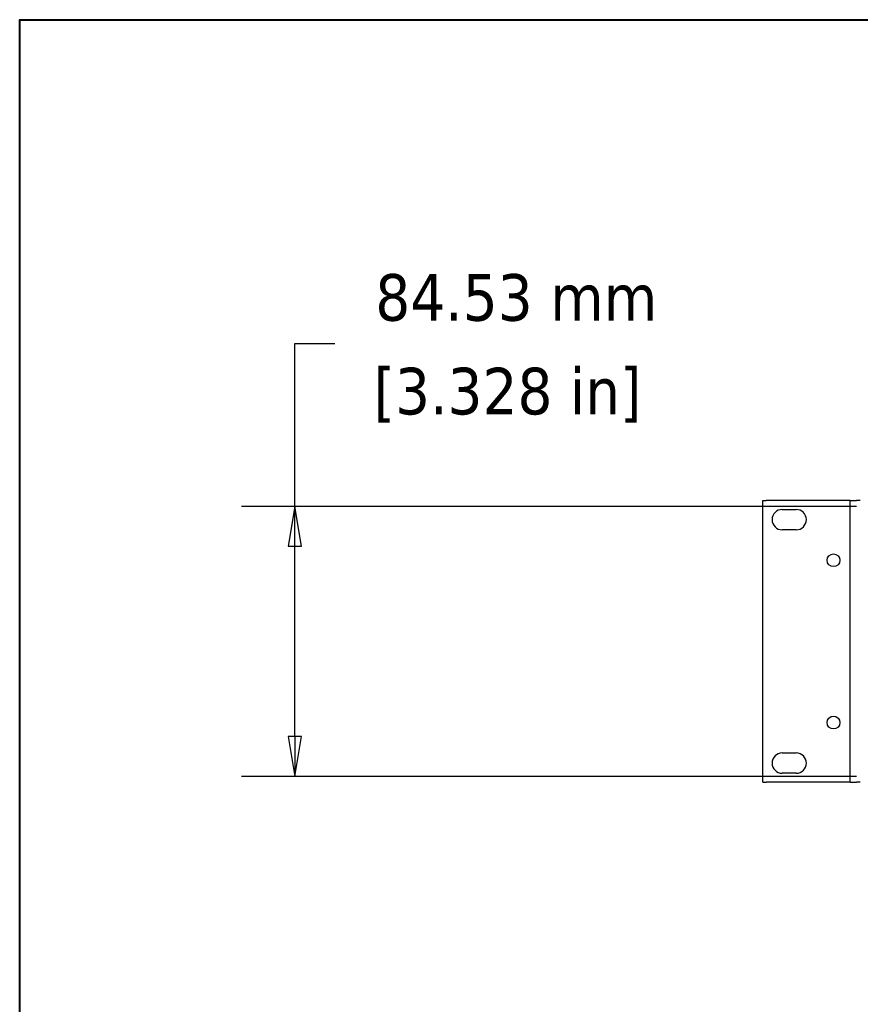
# Model space of a CAD drawing. Header units: millimetres. Extents: x 80 to 2248, y 80 to 1719.
# Tile 7 of 77: x 80 to 343, y 1411 to 1719. Entities that reach past the tile are written whole.
import ezdxf

# ---------------------------------------------------------------- set-up
doc = ezdxf.new("R2010")
doc.units = ezdxf.units.MM
doc.header["$LTSCALE"] = 8.333333
for name, color, linetype, lineweight in [('Border (ANSI)', 7, 'Continuous', 40), ('Dimension (ANSI)', 7, 'Continuous', 25), ('Visible (ANSI)', 7, 'Continuous', 25)]:
    doc.layers.add(name, color=color, linetype=linetype, lineweight=lineweight)
doc.styles.add('Note Text (ANSI)', font='tahoma.ttf')
doc.dimstyles.new('Default - mm (ANSI)', dxfattribs={"dimscale": 8.333333, "dimtxt": 1.75, "dimasz": 1.5, "dimexe": 2, "dimexo": 1, "dimgap": 0.8, "dimtad": 0, "dimtih": 1, "dimtoh": 1, "dimrnd": 1e-08, "dimzin": 0, "dimdsep": 46, "dimtxsty": 'Note Text (ANSI)', "dimblk": 'Filled-2', "dimcen": 0.09, "dimdle": 10, "dimclrd": 256, "dimclre": 256, "dimclrt": 256, "dimadec": 1, "dimazin": 0, "dimtfac": 1.741714, "dimtofl": 0, "dimtmove": 0, "dimatfit": 3, "dimldrblk": 'Filled-1', "dimfxl": 1, "dimtolj": 1, "dimtzin": 0, "dimlwd": -1, "dimlwe": -1, "dimarcsym": 0})

# ---------------------------------------------------------------- blocks, each defined once
blk = doc.blocks.new('Borders Default Border')
at = {"layer": 'Border (ANSI)', "flags": 128}
blk.add_lwpolyline([(9.652, 9.652), (9.652, 206.248), (269.748, 206.248), (269.748, 9.652), (9.652, 9.652)], dxfattribs=at)
blk = doc.blocks.new('Filled-2')
at = {"color": 0}
for p, q in [((0, 0), (-1, 0.167)), ((-1, 0.167), (-1, -0.167)), ((-1, 0), (0, 0)), ((-1, -0.167), (0, 0))]:
    blk.add_line(p, q, dxfattribs=at)
at = {"color": 0, "flags": 128}
blk.add_lwpolyline([(-1, -0.167), (0, 0), (-1, 0.167), (-1, -0.167)], dxfattribs=at)
at = {"color": 0}
blk.add_solid([(-1, -0.167), (0, 0), (-1, 0.167), (-1, -0.167)], dxfattribs=at)
blk = doc.blocks.new('*D13')
at = {"layer": 'Defpoints', "color": 0, "transparency": 16777216}
for p in [(350.52, 1566.4), (166.47, 1481.87), (350.52, 1481.87)]:
    blk.add_point(p, dxfattribs=at)
at = {"layer": 'Dimension (ANSI)', "transparency": 16777216}
for p, q in [((166.47, 1566.4), (166.47, 1617.37)), ((166.47, 1617.37), (178.97, 1617.37)), ((342.18, 1566.4), (149.8, 1566.4)), ((166.47, 1494.37), (166.47, 1553.9)), ((342.19, 1481.87), (149.8, 1481.87))]:
    blk.add_line(p, q, dxfattribs=at)
at = {"layer": 'Dimension (ANSI)', "transparency": 16777216, "xscale": 12.5, "yscale": 12.5, "zscale": 12.5}
for p, rotation in [((166.47, 1566.4), 90), ((166.47, 1481.87), 270)]:
    blk.add_blockref('Filled-2', p, dxfattribs=dict(at, rotation=rotation))
at = {"layer": 'Dimension (ANSI)', "transparency": 16777216, "char_height": 14.5833, "attachment_point": 5, "style": 'Note Text (ANSI)'}
for s, insert in [('\\A1; 84.53 mm', (233.06, 1631.66)), ('\\A1;[3.328 in]', (233.06, 1601.17))]:
    blk.add_mtext(s, dxfattribs=dict(at, insert=insert))
blk = doc.blocks.new('Filled-1')
at = {"color": 0}
for p, q in [((0, 0), (-1, 0.333)), ((-1, 0.333), (-1, -0.333)), ((-1, 0), (0, 0)), ((-1, -0.333), (0, 0))]:
    blk.add_line(p, q, dxfattribs=at)
at = {"color": 0, "flags": 128}
blk.add_lwpolyline([(-1, -0.333), (0, 0), (-1, 0.333), (-1, -0.333)], dxfattribs=at)
at = {"color": 0}
blk.add_solid([(-1, -0.333), (0, 0), (-1, 0.333), (-1, -0.333)], dxfattribs=at)

msp = doc.modelspace()

# ---------------------------------------------------------------- linework, layer by layer
at = {"layer": 'Visible (ANSI)'}
for p, q in [((312.9319, 1568.2032), (313.9319, 1568.2032)), ((312.9319, 1480.0732), (312.9319, 1568.2032)), ((339.2369, 1568.2032), (313.9319, 1568.2032)), ((340.2369, 1568.2032), (339.2369, 1568.2032)), ((340.2369, 1568.2032), (342.2369, 1568.2032)), ((340.2369, 1480.0732), (340.2369, 1568.2032)), ((343.4119, 1568.2032), (342.2369, 1568.2032)), ((343.4119, 1568.1928), (343.4119, 1568.2032)), ((319.0019, 1565.4132), (323.3719, 1565.4132)), ((323.3719, 1559.0632), (319.0019, 1559.0632)), ((319.0019, 1489.2132), (323.3719, 1489.2132)), ((323.3719, 1482.8632), (319.0019, 1482.8632)), ((312.9319, 1480.0732), (313.9319, 1480.0732)), ((339.2369, 1480.0732), (313.9319, 1480.0732)), ((340.2369, 1480.0732), (339.2369, 1480.0732)), ((340.2369, 1480.0732), (342.2369, 1480.0732)), ((343.4119, 1480.0732), (342.2369, 1480.0732))]:
    msp.add_line(p, q, dxfattribs=at)
for centre in [(335.0299, 1549.5382), (335.0299, 1498.7382)]:
    msp.add_circle(centre, 1.9939, dxfattribs=at)
for centre, start, end in [((319.0019, 1562.2382), 90, 270), ((323.3719, 1562.2382), 270, 90), ((319.0019, 1486.0382), 90, 270), ((323.3719, 1486.0382), 270, 90)]:
    msp.add_arc(centre, 3.175, start, end, dxfattribs=at)

# ---------------------------------------------------------------- block references
at = {"xscale": 8.333333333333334, "yscale": 8.333333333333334, "zscale": 8.333333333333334}
msp.add_blockref('Borders Default Border', (0, 0), dxfattribs=at)

# ---------------------------------------------------------------- dimensions: what is measured, and where the dimension line sits
at = {"layer": 'Dimension (ANSI)'}
dim = msp.add_linear_dim(base=(166.4663, 1481.8713), p1=(350.5162, 1566.4025), p2=(350.5197, 1481.8713), angle=270, text=' <> mm\\X[3.328 in]', dimstyle='Default - mm (ANSI)', override={"dimgap": 0.8, "dimdec": 2, "dimpost": '', "dimtol": 0, "dimlim": 0, "dimtp": 0, "dimtm": 0, "dimtdec": 2, "dimatfit": 2}, dxfattribs=at)
dim.commit()
dim.dimension.update_dxf_attribs({"geometry": '*D13', "text_midpoint": (233.0557, 1617.3714), "dimtype": 160})

doc.saveas('drawing.dxf')
